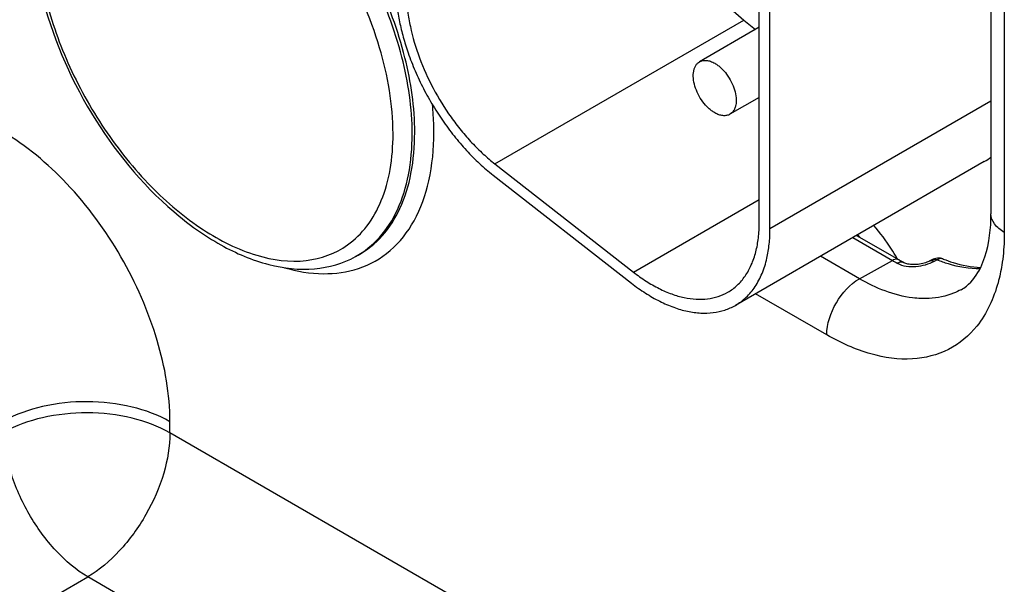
# Model space of a CAD drawing. Header units: inches. Extents: x 0 to 34, y 0 to 22.
# Tile 78 of 97: x 29.265 to 29.589, y 16.686 to 16.872. Entities that reach past the tile are written whole.
import ezdxf

# ---------------------------------------------------------------- set-up
doc = ezdxf.new("R2010")
doc.units = ezdxf.units.IN
doc.header["$LTSCALE"] = 1.87
doc.header["$MEASUREMENT"] = 0
doc.layers.get('0').update_dxf_attribs({"linetype": 'CONTINUOUS'})

msp = doc.modelspace()

# ---------------------------------------------------------------- linework, layer by layer
at = {"color": 7, "linetype": 'CONTINUOUS'}
for p, q in [((29.5847062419, 17.0270727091), (29.5847062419, 16.8078504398)), ((29.5890996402, 17.0209485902), (29.5890996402, 16.8017263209)), ((29.5083250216, 16.8048819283), (29.5083250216, 16.9951195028)), ((29.5118605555, 16.8028405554), (29.5118605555, 16.9930781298)), ((29.4979194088, 16.87627918), (29.5032462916, 16.8716165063)), ((29.421221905, 16.8242566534), (29.5032462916, 16.8716165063)), ((29.5032462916, 16.8716165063), (29.5071111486, 16.8685981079)), ((29.5083250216, 16.869298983), (29.4886523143, 16.8579402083)), ((29.5083250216, 16.8462046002), (29.4986527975, 16.8406199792)), ((29.5847062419, 16.8449007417), (29.5118605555, 16.8028405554)), ((29.582495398, 16.8250248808), (29.5004710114, 16.777665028)), ((29.421221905, 16.8242566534), (29.4668302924, 16.788637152)), ((29.420607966, 16.8205908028), (29.4662163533, 16.7849713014)), ((29.4668302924, 16.788637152), (29.5083250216, 16.8125956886)), ((29.5391361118, 16.7999897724), (29.5521933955, 16.7924506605)), ((29.5404013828, 16.800720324), (29.554391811, 16.7926424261)), ((29.3760759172, 16.7941949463), (29.3752477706, 16.7937401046)), ((29.5413682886, 16.7864185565), (29.5284999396, 16.7938485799)), ((29.5413682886, 16.7864185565), (29.5521933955, 16.7924506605)), ((29.5652008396, 16.792694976), (29.5643789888, 16.7922506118)), ((29.5660751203, 16.7922418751), (29.5668956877, 16.7926862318)), ((29.5305765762, 16.7679423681), (29.5071042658, 16.7814949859)), ((29.3140717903, 16.7356402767), (29.3140717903, 16.7393240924)), ((29.4794414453, 16.6401579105), (29.3140717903, 16.7356402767)), ((28.764149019, 16.3862852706), (29.2869759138, 16.6881579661)), ((29.4394563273, 16.6001176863), (29.2869759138, 16.6881579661))]:
    msp.add_line(p, q, dxfattribs=at)
msp.add_lwpolyline([(29.5643783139, 16.7922502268), (29.5642246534, 16.7921699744), (29.563916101, 16.7920234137), (29.5635603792, 16.7918741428), (29.5631562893, 16.7917255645), (29.5627086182, 16.7915829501), (29.5622292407, 16.79145273), (29.5617239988, 16.7913383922), (29.5611981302, 16.7912426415), (29.5606649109, 16.7911688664), (29.5601322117, 16.7911184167), (29.5596049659, 16.7910916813), (29.55909263, 16.7910886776), (29.5586015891, 16.791108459), (29.5581358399, 16.7911495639), (29.5577012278, 16.7912098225), (29.5573009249, 16.7912867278), (29.5569387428, 16.7913770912), (29.5566205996, 16.7914762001), (29.5563486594, 16.7915792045), (29.5561217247, 16.7916818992), (29.5560212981, 16.7917336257)], dxfattribs=at)
for centre, radius, start, end in [((29.57329555, 16.8409565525), 0.0183971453, 300.0045663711, 308.3694484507), ((29.4886434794, 16.7558972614), 0.068886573, 39.9611866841, 40.8318557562), ((29.5834583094, 16.8465834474), 0.0625128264, 239.9910029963, 241.7108186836), ((29.4883879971, 16.7547954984), 0.0758387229, 30.1643042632, 30.5752666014), ((29.5854738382, 16.8464573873), 0.0621461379, 239.9904627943, 241.7102775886), ((29.568270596, 16.7910935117), 0.0019686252, 68.5404395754, 73.3879326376)]:
    msp.add_arc(centre, radius, start, end, dxfattribs=at)
for points, knots in [([(29.270129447, 16.9020026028), (29.270129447, 16.8947320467), (29.272212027, 16.8794342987), (29.2799489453, 16.8570251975), (29.2918421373, 16.8355357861), (29.3068827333, 16.8168137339), (29.3238241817, 16.8024182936), (29.3413671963, 16.7935514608), (29.3584441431, 16.7911012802), (29.3686733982, 16.7947479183), (29.3726217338, 16.7975549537)], [0, 0, 0, 0, 0.1298810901, 0.2729697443, 0.4214515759, 0.5664449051, 0.6997571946, 0.8156958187, 0.9134586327, 1, 1, 1, 1]), ([(29.3876192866, 16.8341654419), (29.3876192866, 16.8437505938), (29.3840422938, 16.863965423), (29.375840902, 16.8826221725), (29.3705467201, 16.8918315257)], [0, 0, 0, 0, 0.4743294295, 1, 1, 1, 1]), ([(29.3939272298, 16.8341336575), (29.3939272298, 16.8426565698), (29.3912231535, 16.860614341), (29.3848216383, 16.8775057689), (29.3806851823, 16.8859701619)], [0, 0, 0, 0, 0.4749737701, 1, 1, 1, 1]), ([(29.3947596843, 16.8345978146), (29.3947596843, 16.8428940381), (29.3921958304, 16.8603677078), (29.3860970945, 16.8768472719), (29.3821549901, 16.8851193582)], [0, 0, 0, 0, 0.4751666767, 1, 1, 1, 1]), ([(29.2717389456, 16.8804675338), (29.2750570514, 16.8666008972), (29.2864361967, 16.8401109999), (29.3086576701, 16.8127065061), (29.3299674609, 16.7973334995), (29.34583619, 16.7905318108), (29.3614321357, 16.7887240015), (29.3711306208, 16.7914821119), (29.3752353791, 16.7937334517)], [0, 0, 0, 0, 0.2844832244, 0.565686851, 0.6923611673, 0.8056414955, 0.9065904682, 1, 1, 1, 1]), ([(29.388505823, 16.8814401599), (29.388563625, 16.879846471), (29.3888225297, 16.8765924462), (29.3895980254, 16.8716625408), (29.3907647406, 16.8666229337), (29.3917806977, 16.8632669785), (29.3923486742, 16.8615827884)], [0, 0, 0, 0, 0.2357812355, 0.4820072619, 0.7372144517, 1, 1, 1, 1]), ([(29.3920447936, 16.8793973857), (29.3921089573, 16.8777824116), (29.3923981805, 16.874480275), (29.3935742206, 16.8676982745), (29.3950822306, 16.8626310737), (29.3963240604, 16.8592855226)], [0, 0, 0, 0, 0.2349908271, 0.4811523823, 1, 1, 1, 1]), ([(29.3923486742, 16.8615827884), (29.3930235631, 16.8595815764), (29.394535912, 16.8555938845), (29.3972304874, 16.8497549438), (29.4003436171, 16.8440707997), (29.4038288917, 16.8386193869), (29.4076406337, 16.8334767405), (29.4117256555, 16.8287118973), (29.4160278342, 16.8243948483), (29.4190658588, 16.8217951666), (29.420607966, 16.8205908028)], [0, 0, 0, 0, 0.1255994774, 0.2533765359, 0.3821522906, 0.510717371, 0.6378746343, 0.762534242, 0.8836346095, 1, 1, 1, 1]), ([(29.3963240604, 16.8592855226), (29.3976087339, 16.8558245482), (29.4006717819, 16.8490416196), (29.4055409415, 16.8411391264), (29.4100035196, 16.8352746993), (29.4135530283, 16.8312138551), (29.4172746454, 16.8275240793), (29.4198937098, 16.825293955), (29.421221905, 16.8242566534)], [0, 0, 0, 0, 0.2547434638, 0.5118534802, 0.6386706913, 0.7629290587, 0.8837101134, 1, 1, 1, 1]), ([(29.4936525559, 16.841115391), (29.4932937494, 16.8413225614), (29.4925803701, 16.8417999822), (29.4912032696, 16.8429578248), (29.4896358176, 16.8447414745), (29.4881228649, 16.8472026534), (29.4870592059, 16.8498345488), (29.4865313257, 16.8524219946), (29.4865789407, 16.8544606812), (29.4869556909, 16.8558592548), (29.4873764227, 16.8567287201), (29.4879382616, 16.8574402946), (29.4884059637, 16.8577975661), (29.4886524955, 16.8579398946)], [0, 0, 0, 0, 0.0623683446, 0.1288470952, 0.2704294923, 0.4175506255, 0.5618702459, 0.6955113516, 0.812749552, 0.8647060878, 0.9125263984, 0.9571486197, 1, 1, 1, 1]), ([(29.4886524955, 16.8579398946), (29.4888164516, 16.8580345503), (29.4891644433, 16.8581977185), (29.489928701, 16.8584095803), (29.4909999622, 16.8584381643), (29.4923406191, 16.8581127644), (29.4932139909, 16.8576980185), (29.4936525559, 16.8574447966)], [0, 0, 0, 0, 0.1081607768, 0.2183295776, 0.4512953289, 0.7106735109, 1, 1, 1, 1]), ([(29.4936525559, 16.8574447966), (29.4940113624, 16.8572376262), (29.4947247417, 16.8567602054), (29.4961018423, 16.8556023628), (29.4976692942, 16.8538187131), (29.4991822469, 16.8513575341), (29.5002459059, 16.8487256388), (29.5007737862, 16.8461381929), (29.5007261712, 16.8440995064), (29.500349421, 16.8427009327), (29.4999286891, 16.8418314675), (29.4993668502, 16.841119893), (29.4988991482, 16.8407626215), (29.4986526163, 16.8406202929)], [0, 0, 0, 0, 0.0623683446, 0.1288470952, 0.2704294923, 0.4175506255, 0.5618702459, 0.6955113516, 0.812749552, 0.8647060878, 0.9125263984, 0.9571486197, 1, 1, 1, 1]), ([(29.4010676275, 16.8345660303), (29.4010676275, 16.8353237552), (29.4010270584, 16.8384202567), (29.4008282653, 16.8415142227), (29.400598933, 16.8438418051)], [0, 0, 0, 0, 0.2446975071, 1, 1, 1, 1]), ([(29.4986526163, 16.8406202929), (29.4984886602, 16.8405256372), (29.4981406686, 16.8403624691), (29.4973764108, 16.8401506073), (29.4963051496, 16.8401220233), (29.4949644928, 16.8404474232), (29.494091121, 16.8408621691), (29.4936525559, 16.841115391)], [0, 0, 0, 0, 0.1081607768, 0.2183295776, 0.4512953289, 0.7106735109, 1, 1, 1, 1]), ([(29.3140717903, 16.7393240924), (29.3140717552, 16.7483632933), (29.3106817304, 16.7674285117), (29.2988641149, 16.794220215), (29.2815703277, 16.817850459), (29.2667545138, 16.83032006), (29.2589258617, 16.8348396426)], [0, 0, 0, 0, 0.2372094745, 0.4999933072, 0.7627799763, 1, 1, 1, 1]), ([(29.3760759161, 16.7941949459), (29.3790408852, 16.7958234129), (29.3846089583, 16.8003269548), (29.3905437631, 16.8098010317), (29.3940703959, 16.8215368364), (29.3947596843, 16.830093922), (29.3947596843, 16.8345978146)], [0, 0, 0, 0, 0.2178953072, 0.4507733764, 0.7098871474, 1, 1, 1, 1]), ([(29.3762404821, 16.789830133), (29.3800334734, 16.7910899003), (29.3873775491, 16.7952377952), (29.395423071, 16.8056230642), (29.4001615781, 16.8191911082), (29.4010676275, 16.8292432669), (29.4010676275, 16.8345660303)], [0, 0, 0, 0, 0.2197983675, 0.4498385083, 0.7072765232, 1, 1, 1, 1]), ([(29.3726217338, 16.7975549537), (29.3750492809, 16.7992807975), (29.3795248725, 16.8037140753), (29.3842457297, 16.8123451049), (29.387061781, 16.8227336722), (29.3876192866, 16.830233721), (29.3876192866, 16.8341654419)], [0, 0, 0, 0, 0.2179922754, 0.4526697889, 0.7122437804, 1, 1, 1, 1]), ([(29.3752476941, 16.793740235), (29.3782119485, 16.7953683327), (29.3837789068, 16.7998706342), (29.3897122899, 16.8093426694), (29.3932381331, 16.8210757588), (29.3939272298, 16.8296308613), (29.3939272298, 16.8341336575)], [0, 0, 0, 0, 0.2178938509, 0.4507743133, 0.7098907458, 1, 1, 1, 1]), ([(29.5813218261, 16.7901842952), (29.5818606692, 16.7913021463), (29.5840660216, 16.7969272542), (29.5847062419, 16.8030672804), (29.5847062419, 16.8078504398)], [0, 0, 0, 0, 0.2059965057, 1, 1, 1, 1]), ([(29.5890996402, 16.8017263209), (29.5878590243, 16.802442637), (29.5857275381, 16.8040747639), (29.5847063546, 16.806682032), (29.5847062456, 16.8078504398)], [0, 0, 0, 0, 0.550780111, 1, 1, 1, 1]), ([(29.5071914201, 16.7952817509), (29.5075811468, 16.7967905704), (29.5081537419, 16.79997968), (29.5083250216, 16.8032116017), (29.5083250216, 16.8048819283)], [0, 0, 0, 0, 0.4826574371, 1, 1, 1, 1]), ([(29.5108325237, 16.7931772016), (29.5111850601, 16.7947091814), (29.5117031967, 16.797921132), (29.5118605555, 16.8011681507), (29.5118605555, 16.8028405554)], [0, 0, 0, 0, 0.4845295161, 1, 1, 1, 1]), ([(29.5536822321, 16.7933723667), (29.5531212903, 16.7943218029), (29.5508213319, 16.7980279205), (29.5481985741, 16.8015354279), (29.5460678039, 16.8040009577)], [0, 0, 0, 0, 0.2528432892, 1, 1, 1, 1]), ([(29.5890996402, 16.8017263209), (29.5890996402, 16.8007930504), (29.5890346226, 16.797181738), (29.5887030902, 16.7935728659), (29.5882797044, 16.7909278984)], [0, 0, 0, 0, 0.2583869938, 1, 1, 1, 1]), ([(29.4979708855, 16.781995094), (29.4990820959, 16.7826366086), (29.5011965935, 16.7842120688), (29.50381912, 16.7872931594), (29.5058751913, 16.7910367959), (29.5068131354, 16.7938172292), (29.5071914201, 16.7952817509)], [0, 0, 0, 0, 0.2320636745, 0.4720028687, 0.7264293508, 1, 1, 1, 1]), ([(29.5004708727, 16.777665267), (29.5011072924, 16.7780327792), (29.5023430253, 16.7788492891), (29.5046401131, 16.7807963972), (29.5071466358, 16.7838286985), (29.5094323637, 16.7882118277), (29.5104382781, 16.7914639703), (29.5108325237, 16.7931772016)], [0, 0, 0, 0, 0.1149902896, 0.2310750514, 0.4702513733, 0.7249277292, 1, 1, 1, 1]), ([(29.5543917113, 16.7926422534), (29.5542463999, 16.7927261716), (29.5535214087, 16.7929935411), (29.5527075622, 16.792737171), (29.5521933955, 16.7924506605)], [0, 0, 0, 0, 0.2218413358, 1, 1, 1, 1]), ([(29.553832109, 16.7915367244), (29.5556629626, 16.790551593), (29.5600919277, 16.7901557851), (29.5642206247, 16.7912376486), (29.5660751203, 16.7922418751)], [0, 0, 0, 0, 0.4964332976, 1, 1, 1, 1]), ([(29.5643790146, 16.792250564), (29.5647419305, 16.792447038), (29.5653807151, 16.7924827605), (29.5659244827, 16.7923031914), (29.5660750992, 16.7922418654)], [0, 0, 0, 0, 0.7173295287, 1, 1, 1, 1]), ([(29.5652012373, 16.7926951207), (29.5655642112, 16.7928915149), (29.5662019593, 16.7929269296), (29.5667461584, 16.7927489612), (29.5668956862, 16.7926862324)], [0, 0, 0, 0, 0.7179228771, 1, 1, 1, 1]), ([(29.5688334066, 16.7929799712), (29.5683728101, 16.793117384), (29.5676540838, 16.7930536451), (29.5670548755, 16.7927744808), (29.5668956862, 16.7926862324)], [0, 0, 0, 0, 0.7253331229, 1, 1, 1, 1]), ([(29.5668956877, 16.7926862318), (29.5681055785, 16.7922115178), (29.5726910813, 16.7906142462), (29.5775785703, 16.7897817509), (29.5811371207, 16.7898179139)], [0, 0, 0, 0, 0.26751238, 1, 1, 1, 1]), ([(29.5689908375, 16.7929257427), (29.5700541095, 16.7925085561), (29.57403367, 16.7911060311), (29.5782447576, 16.7902899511), (29.5813223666, 16.7901918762)], [0, 0, 0, 0, 0.2705734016, 1, 1, 1, 1]), ([(29.3517903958, 16.7900838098), (29.3559586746, 16.7888843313), (29.3641875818, 16.7874653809), (29.3725332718, 16.7885988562), (29.3762404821, 16.789830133)], [0, 0, 0, 0, 0.5261467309, 1, 1, 1, 1]), ([(29.556020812, 16.7917336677), (29.5558717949, 16.7918138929), (29.5551478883, 16.7920651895), (29.5543412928, 16.7918201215), (29.553832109, 16.7915367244)], [0, 0, 0, 0, 0.2250601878, 1, 1, 1, 1]), ([(29.5748323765, 16.7828243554), (29.5754484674, 16.78316273), (29.5782125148, 16.7849962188), (29.5801935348, 16.7878436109), (29.5813218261, 16.7901842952)], [0, 0, 0, 0, 0.2129135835, 1, 1, 1, 1]), ([(29.5882797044, 16.7909278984), (29.5879664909, 16.7889711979), (29.5864701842, 16.7818587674), (29.5833531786, 16.774979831), (29.580042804, 16.7708451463)], [0, 0, 0, 0, 0.2722653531, 1, 1, 1, 1]), ([(29.4668302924, 16.788637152), (29.4681871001, 16.7875775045), (29.4709183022, 16.7856282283), (29.475152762, 16.7831915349), (29.4793621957, 16.7813544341), (29.4834876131, 16.7801451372), (29.4874736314, 16.7795827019), (29.4912655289, 16.7796837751), (29.494803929, 16.7804535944), (29.4969679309, 16.7814160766), (29.4979708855, 16.781995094)], [0, 0, 0, 0, 0.153232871, 0.2981632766, 0.4340991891, 0.5610799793, 0.6796511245, 0.7909704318, 0.896920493, 1, 1, 1, 1]), ([(29.5305765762, 16.7679423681), (29.5305765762, 16.7716199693), (29.5331068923, 16.7788603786), (29.5381704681, 16.7846366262), (29.5413682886, 16.7864185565)], [0, 0, 0, 0, 0.5011459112, 1, 1, 1, 1]), ([(29.5643016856, 16.7799253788), (29.5624980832, 16.7798316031), (29.5544540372, 16.7801894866), (29.5467411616, 16.7833163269), (29.5413682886, 16.7864185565)], [0, 0, 0, 0, 0.2254674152, 1, 1, 1, 1]), ([(29.4662163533, 16.7849713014), (29.4677085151, 16.7838059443), (29.4707130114, 16.7816620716), (29.4753707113, 16.7789810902), (29.4800015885, 16.7769603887), (29.4845394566, 16.7756298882), (29.4889240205, 16.7750117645), (29.493095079, 16.7751226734), (29.4969874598, 16.7759691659), (29.4993677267, 16.7770282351), (29.5004708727, 16.777665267)], [0, 0, 0, 0, 0.1531996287, 0.2981612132, 0.4341101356, 0.5610808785, 0.679648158, 0.7909709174, 0.8969230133, 1, 1, 1, 1]), ([(29.574832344, 16.7828244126), (29.5740476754, 16.7823934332), (29.5707376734, 16.7808210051), (29.5670614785, 16.7800688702), (29.5643016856, 16.7799253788)], [0, 0, 0, 0, 0.2446831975, 1, 1, 1, 1]), ([(29.580042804, 16.7708451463), (29.5775205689, 16.7676948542), (29.5710575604, 16.7622688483), (29.5583370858, 16.7591499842), (29.5442589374, 16.7611802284), (29.535159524, 16.7652962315), (29.5305765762, 16.7679423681)], [0, 0, 0, 0, 0.2241027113, 0.4514899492, 0.7061260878, 1, 1, 1, 1]), ([(29.3140717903, 16.7393240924), (29.3102032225, 16.741557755), (29.3012152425, 16.7448339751), (29.2868263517, 16.7464519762), (29.2723923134, 16.7449720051), (29.2633307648, 16.7417896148), (29.2594029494, 16.7395995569)], [0, 0, 0, 0, 0.2367043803, 0.4989084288, 0.7617054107, 1, 1, 1, 1]), ([(29.3140717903, 16.7356402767), (29.3102032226, 16.7378739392), (29.3012152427, 16.7411501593), (29.2868263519, 16.7427681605), (29.2723923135, 16.7412881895), (29.2633307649, 16.7381057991), (29.2594029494, 16.7359157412)], [0, 0, 0, 0, 0.2367043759, 0.4989084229, 0.7617054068, 1, 1, 1, 1]), ([(29.2869759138, 16.6881579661), (29.2831145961, 16.6904680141), (29.2758074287, 16.6967730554), (29.267227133, 16.7085948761), (29.2612793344, 16.7219363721), (29.2594727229, 16.731416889), (29.2594029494, 16.7359157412)], [0, 0, 0, 0, 0.2367227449, 0.5000062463, 0.7632863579, 1, 1, 1, 1]), ([(29.3140717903, 16.7356402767), (29.3140717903, 16.7311733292), (29.3124148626, 16.7217516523), (29.3066215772, 16.7084817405), (29.2981229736, 16.6967213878), (29.2908363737, 16.6904647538), (29.2869759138, 16.6881579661)], [0, 0, 0, 0, 0.2366973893, 0.4989014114, 0.7617018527, 1, 1, 1, 1])]:
    msp.add_open_spline(points, degree=3, knots=knots, dxfattribs=at)
msp.add_open_spline([(29.5689908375, 16.7929257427), (29.5678120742, 16.7933882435), (29.566312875, 16.7932965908), (29.5651991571, 16.7926940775)], degree=3, dxfattribs=at)

doc.saveas('drawing.dxf')
